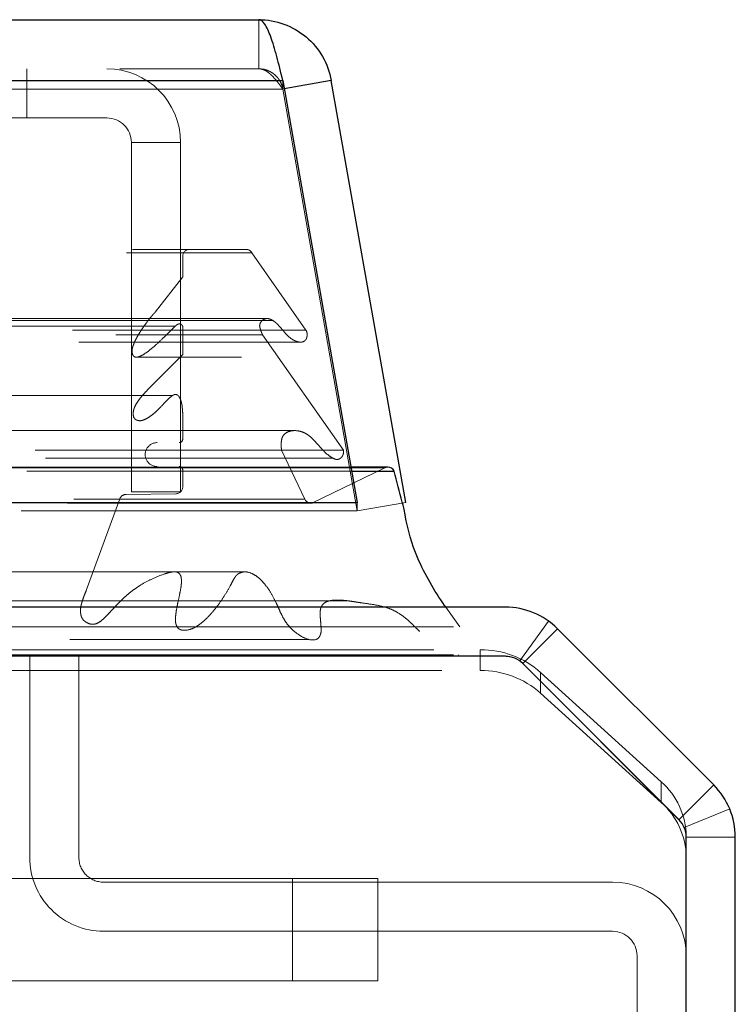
# Model space of a CAD drawing. Header units: inches. Extents: x 0.2 to 10.8, y 0.2 to 8.2.
# Tile 14 of 58: x 5.19 to 5.321, y 2.275 to 2.455. Entities that reach past the tile are written whole.
import ezdxf

# ---------------------------------------------------------------- set-up
doc = ezdxf.new("R2010")
doc.units = ezdxf.units.IN
doc.header["$MEASUREMENT"] = 0
doc.linetypes.add('HIDDEN', pattern=[0.07500000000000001, 0.05, -0.025])

msp = doc.modelspace()

# ---------------------------------------------------------------- linework, layer by layer
at = {"color": 7, "linetype": 'Continuous', "lineweight": 25}
for p, q in [((3.408484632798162, 2.454955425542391), (5.233932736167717, 2.454955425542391)), ((3.404066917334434, 2.443799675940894), (5.238350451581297, 2.443799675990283)), ((5.238350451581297, 2.443799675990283), (5.251977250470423, 2.366518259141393)), ((5.247227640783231, 2.443799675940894), (5.238618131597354, 2.442281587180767)), ((5.260854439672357, 2.366518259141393), (5.247227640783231, 2.443799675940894)), ((5.257588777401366, 2.372983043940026), (5.25083733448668, 2.372983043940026)), ((5.250972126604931, 2.37221859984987), (5.258740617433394, 2.37221859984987)), ((3.390440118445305, 2.366518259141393), (5.251977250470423, 2.366518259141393)), ((5.251977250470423, 2.366518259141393), (5.251977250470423, 2.366408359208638)), ((5.279125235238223, 2.347313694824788), (5.169614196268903, 2.347313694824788)), ((5.317285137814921, 2.314745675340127), (5.288671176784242, 2.343359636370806)), ((5.279130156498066, 2.338313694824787), (5.169625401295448, 2.338313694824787)), ((5.31092261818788, 2.308383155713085), (5.282308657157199, 2.336997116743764)), ((5.312239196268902, 1.356313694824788), (5.312239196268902, 2.305204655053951)), ((5.321239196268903, 1.356313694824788), (5.321239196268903, 2.305199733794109))]:
    msp.add_line(p, q, dxfattribs=at)
at = {"color": 7, "linetype": 'HIDDEN', "lineweight": 18}
for p, q in [((5.233932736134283, 2.445955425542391), (5.233932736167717, 2.454955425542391)), ((3.408484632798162, 2.445955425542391), (5.233932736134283, 2.445955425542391)), ((5.191479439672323, 2.436955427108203), (5.191479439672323, 2.445955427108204)), ((5.238350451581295, 2.443799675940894), (3.404066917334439, 2.443799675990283)), ((5.238350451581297, 2.443799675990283), (5.238350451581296, 2.442236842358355)), ((3.404066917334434, 2.442236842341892), (5.238350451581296, 2.442236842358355)), ((5.238350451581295, 2.442236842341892), (3.404066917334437, 2.442236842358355)), ((5.238350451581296, 2.442236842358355), (5.251977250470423, 2.364955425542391)), ((5.238618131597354, 2.442281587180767), (5.238364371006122, 2.442236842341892)), ((5.251991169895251, 2.364955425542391), (5.238364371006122, 2.442236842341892)), ((5.191479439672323, 2.436955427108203), (5.123979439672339, 2.436955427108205)), ((5.206104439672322, 2.436955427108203), (5.191479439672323, 2.436955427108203)), ((5.21060443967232, 2.368455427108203), (5.210604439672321, 2.432455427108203)), ((5.210604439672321, 2.432455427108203), (5.219604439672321, 2.432455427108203)), ((5.21960443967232, 2.368455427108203), (5.219604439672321, 2.432455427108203)), ((3.409732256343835, 2.412223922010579), (5.232685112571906, 2.412223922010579)), ((3.410828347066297, 2.412873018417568), (5.231589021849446, 2.412873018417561)), ((5.242592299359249, 2.398074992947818), (5.232685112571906, 2.412223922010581)), ((3.422404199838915, 2.411623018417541), (5.220013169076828, 2.411623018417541)), ((3.422404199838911, 2.411623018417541), (5.220013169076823, 2.411623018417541)), ((5.220013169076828, 2.411623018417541), (5.220013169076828, 2.407824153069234)), ((3.422404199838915, 2.407824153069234), (5.220013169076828, 2.407824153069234)), ((5.220013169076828, 2.407824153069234), (5.214964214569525, 2.401361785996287)), ((3.427453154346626, 2.401361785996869), (5.214964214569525, 2.401361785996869)), ((5.236539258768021, 2.399827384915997), (3.405897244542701, 2.399827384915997)), ((5.23550065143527, 2.400192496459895), (3.406924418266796, 2.400192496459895)), ((3.399825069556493, 2.398074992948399), (5.242592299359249, 2.398074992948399)), ((3.422404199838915, 2.398771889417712), (5.220013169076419, 2.398771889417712)), ((5.218615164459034, 2.398782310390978), (3.423798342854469, 2.398782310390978)), ((5.21861902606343, 2.398782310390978), (5.218615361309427, 2.398782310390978)), ((5.220013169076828, 2.398771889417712), (5.220013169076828, 2.393604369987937)), ((3.400997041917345, 2.395886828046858), (5.24140942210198, 2.395886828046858)), ((3.407778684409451, 2.397198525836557), (5.234638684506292, 2.397198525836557)), ((5.249437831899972, 2.37606315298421), (5.234638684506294, 2.397198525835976)), ((5.241409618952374, 2.395886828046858), (5.241420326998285, 2.395886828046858)), ((3.422404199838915, 2.393604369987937), (5.220013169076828, 2.393604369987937)), ((3.431051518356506, 2.393127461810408), (5.211353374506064, 2.393127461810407)), ((5.211353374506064, 2.393127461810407), (5.230798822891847, 2.393127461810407)), ((5.220013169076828, 2.393604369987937), (5.213570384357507, 2.387117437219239)), ((3.428846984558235, 2.38711743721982), (5.213570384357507, 2.38711743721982)), ((3.428846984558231, 2.38711743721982), (5.213570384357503, 2.38711743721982)), ((5.218154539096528, 2.386104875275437), (3.424258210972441, 2.386104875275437)), ((5.218203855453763, 2.386104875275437), (5.218154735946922, 2.386104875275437)), ((3.429943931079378, 2.381514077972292), (5.212466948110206, 2.381514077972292)), ((5.2124671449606, 2.381514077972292), (5.212482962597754, 2.381514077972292)), ((5.240458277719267, 2.379663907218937), (3.401945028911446, 2.379663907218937)), ((3.422404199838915, 2.379848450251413), (5.220013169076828, 2.379848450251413)), ((5.220013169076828, 2.37984845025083), (5.220013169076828, 2.378088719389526)), ((5.240472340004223, 2.379663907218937), (5.24045847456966, 2.379663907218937)), ((3.422404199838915, 2.378088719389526), (5.220013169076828, 2.378088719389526)), ((3.422404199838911, 2.378088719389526), (5.220013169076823, 2.378088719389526)), ((3.39297953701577, 2.376063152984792), (5.249437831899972, 2.376063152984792)), ((3.404300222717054, 2.376109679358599), (5.238117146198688, 2.376109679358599)), ((3.423029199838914, 2.377463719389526), (5.219388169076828, 2.377463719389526)), ((5.242367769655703, 2.367082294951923), (5.238117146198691, 2.376109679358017)), ((3.394880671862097, 2.374639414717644), (5.247456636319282, 2.374639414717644)), ((5.247456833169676, 2.374639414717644), (5.247536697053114, 2.374639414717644)), ((3.385376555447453, 2.372856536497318), (5.25704081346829, 2.372856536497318)), ((3.385376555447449, 2.372856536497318), (5.257040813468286, 2.372856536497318)), ((5.25083733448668, 2.372983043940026), (3.391580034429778, 2.372983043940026)), ((3.422404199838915, 2.372463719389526), (5.220013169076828, 2.372463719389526)), ((3.422404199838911, 2.372463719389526), (5.220013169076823, 2.372463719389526)), ((3.423029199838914, 2.373088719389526), (5.219388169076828, 2.373088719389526)), ((5.220013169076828, 2.372463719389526), (5.220013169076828, 2.369353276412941)), ((5.25704081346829, 2.372856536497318), (5.24381324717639, 2.366405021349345)), ((3.391445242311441, 2.37221859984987), (5.250972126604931, 2.37221859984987)), ((3.422404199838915, 2.369353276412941), (5.220013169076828, 2.369353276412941)), ((3.422404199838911, 2.369353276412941), (5.220013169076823, 2.369353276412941)), ((3.400049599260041, 2.367082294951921), (5.242367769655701, 2.367082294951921)), ((3.400049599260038, 2.367082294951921), (5.242367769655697, 2.367082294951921)), ((3.423654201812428, 2.368088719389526), (5.218763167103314, 2.368088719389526)), ((3.423654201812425, 2.368088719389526), (5.218763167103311, 2.368088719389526)), ((3.432773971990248, 2.367983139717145), (5.209643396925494, 2.367983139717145)), ((3.432773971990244, 2.367983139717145), (5.20964339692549, 2.367983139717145)), ((3.433933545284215, 2.367162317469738), (5.208483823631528, 2.367162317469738)), ((3.433933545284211, 2.367162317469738), (5.208483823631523, 2.367162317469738)), ((5.208483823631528, 2.367162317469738), (5.202348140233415, 2.350374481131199)), ((5.218763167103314, 2.368088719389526), (5.209643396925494, 2.367983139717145)), ((5.21060443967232, 2.368455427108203), (5.21960443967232, 2.368455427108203)), ((3.398604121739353, 2.366405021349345), (5.24381324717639, 2.366405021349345)), ((3.398918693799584, 2.366364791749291), (5.243498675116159, 2.366364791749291)), ((5.251977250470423, 2.366408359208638), (5.251977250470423, 2.364955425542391)), ((5.260854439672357, 2.366518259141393), (5.251991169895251, 2.364955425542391)), ((3.390440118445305, 2.364955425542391), (5.251977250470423, 2.364955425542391)), ((3.44006922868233, 2.350374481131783), (5.202348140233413, 2.350374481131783)), ((5.270745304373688, 2.343740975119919), (5.268212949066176, 2.347313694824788)), ((3.439004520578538, 2.344184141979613), (5.203407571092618, 2.344184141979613)), ((5.169614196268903, 2.343740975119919), (5.270745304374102, 2.343740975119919)), ((5.281755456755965, 2.33746498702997), (5.287015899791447, 2.344767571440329)), ((3.421701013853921, 2.34309849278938), (5.220695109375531, 2.34309849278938)), ((5.282307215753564, 2.336995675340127), (5.288671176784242, 2.343359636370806)), ((5.165989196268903, 2.339519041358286), (5.274517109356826, 2.339519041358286)), ((5.169614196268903, 2.338586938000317), (5.270483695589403, 2.338587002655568)), ((5.191989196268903, 2.338313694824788), (5.191989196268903, 2.301438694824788)), ((5.200989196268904, 2.338313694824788), (5.200989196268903, 2.301438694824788)), ((5.27049180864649, 2.33858700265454), (5.270506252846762, 2.338587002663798)), ((5.274517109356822, 2.335715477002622), (5.274517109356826, 2.339519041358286)), ((5.282123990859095, 2.337168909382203), (5.282307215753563, 2.336995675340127)), ((5.310921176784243, 2.308381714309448), (5.282307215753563, 2.336995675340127)), ((5.167498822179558, 2.335715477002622), (5.274517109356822, 2.335715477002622)), ((5.285565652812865, 2.335371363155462), (5.285565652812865, 2.331567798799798)), ((5.285565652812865, 2.335371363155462), (5.307662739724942, 2.31534460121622)), ((5.307662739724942, 2.31154103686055), (5.285565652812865, 2.331567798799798)), ((5.307662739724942, 2.31154103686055), (5.307662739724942, 2.31534460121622)), ((5.310921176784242, 2.308381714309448), (5.31728513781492, 2.314745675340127)), ((5.311896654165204, 2.306921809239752), (5.320211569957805, 2.310365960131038)), ((5.312239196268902, 2.305331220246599), (5.312239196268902, 2.305204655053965)), ((5.312239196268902, 2.305199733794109), (5.321239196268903, 2.305199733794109)), ((5.167745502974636, 2.297622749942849), (5.240139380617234, 2.297622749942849)), ((5.205489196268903, 2.296938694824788), (5.298739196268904, 2.296938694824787)), ((5.240139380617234, 2.297622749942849), (5.240139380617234, 2.278872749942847)), ((5.240139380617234, 2.297622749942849), (5.255764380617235, 2.297622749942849)), ((5.240139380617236, 2.297622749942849), (5.240139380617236, 2.278872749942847)), ((5.240139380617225, 2.297622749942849), (5.240139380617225, 2.278872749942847)), ((5.240139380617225, 2.297622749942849), (5.240139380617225, 2.278872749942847)), ((5.255764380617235, 2.297622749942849), (5.255764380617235, 2.278872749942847)), ((5.205489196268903, 2.287938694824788), (5.298739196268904, 2.287938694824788)), ((5.303239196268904, 2.283438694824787), (5.303239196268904, 2.119563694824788)), ((5.240139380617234, 2.278872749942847), (5.167745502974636, 2.278872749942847)), ((5.255764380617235, 2.278872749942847), (5.240139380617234, 2.278872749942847))]:
    msp.add_line(p, q, dxfattribs=at)
at = {"color": 7, "linetype": 'HIDDEN', "lineweight": 18, "flags": 128}
for points in [[(5.231587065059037, 2.353777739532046), (4.351278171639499, 2.353778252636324), (3.410835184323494, 2.353777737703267)], [(5.218433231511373, 2.353805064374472), (4.351278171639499, 2.353805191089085), (3.423978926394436, 2.353805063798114)], [(5.250386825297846, 2.348467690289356), (4.351278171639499, 2.348471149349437), (3.39202078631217, 2.348467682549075)], [(3.439012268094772, 2.344184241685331), (4.291140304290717, 2.344185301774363), (5.203445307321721, 2.344184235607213)], [(3.399344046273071, 2.34142319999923), (4.291131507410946, 2.341422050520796), (5.243095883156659, 2.341423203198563)]]:
    msp.add_lwpolyline(points, dxfattribs=at)
at = {"color": 7, "linetype": 'HIDDEN', "lineweight": 18}
for centre, radius, start, end in [((5.206104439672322, 2.432455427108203), 0.01350000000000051, 0, 90), ((5.206104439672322, 2.432455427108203), 0.004500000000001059, 0, 90), ((5.221263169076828, 2.411623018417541), 0.001250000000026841, 90, 180), ((5.231589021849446, 2.411623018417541), 0.001250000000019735, 28.73262472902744, 90), ((5.219388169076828, 2.378088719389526), 0.0006249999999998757, 270.0000000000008, 0), ((5.215325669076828, 2.375276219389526), 0.002187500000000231, 90, 270.0000000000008), ((5.219388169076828, 2.372463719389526), 0.0006249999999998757, 0, 90), ((5.257588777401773, 2.371733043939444), 0.001250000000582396, 90.00000001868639, 115.9999999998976), ((5.218748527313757, 2.369353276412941), 0.001264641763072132, 270.6632841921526, 0), ((5.209657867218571, 2.366733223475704), 0.001249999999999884, 90.66328419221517, 159.9234572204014), ((5.243498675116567, 2.367614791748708), 0.001250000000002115, 205.2138142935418, 284.5756249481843), ((5.274637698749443, 2.323050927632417), 0.01646855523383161, 48.4276829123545, 90.41954651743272), ((5.279125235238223, 2.333813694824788), 0.004500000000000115, 67.4434762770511, 90), ((5.274637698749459, 2.319247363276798), 0.01646855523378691, 48.42768291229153, 90.41954651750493), ((5.298705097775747, 2.305198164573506), 0.01353475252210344, 0.5632649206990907, 48.56076874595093), ((5.298705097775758, 2.301394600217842), 0.01353475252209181, 0.5632649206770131, 48.56076874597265), ((5.205489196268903, 2.301438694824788), 0.01350000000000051, 180, 270.0000000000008), ((5.205489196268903, 2.301438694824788), 0.004500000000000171, 180, 270.0000000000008), ((5.298739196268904, 2.283438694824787), 0.01350000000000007, 0, 90), ((5.298739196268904, 2.283438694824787), 0.004500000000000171, 0, 90)]:
    msp.add_arc(centre, radius, start, end, dxfattribs=at)
at = {"color": 7, "linetype": 'Continuous', "lineweight": 25}
for centre, radius, start, end in [((5.257588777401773, 2.371733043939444), 0.001250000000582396, 22.85776038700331, 90.00000001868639), ((5.279125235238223, 2.333813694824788), 0.01350000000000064, 44.99999999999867, 90), ((5.279130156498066, 2.33381861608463), 0.004495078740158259, 45.00000000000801, 90), ((5.307739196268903, 2.305199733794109), 0.01350000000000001, 0, 45.00000000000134), ((5.307744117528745, 2.305204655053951), 0.004495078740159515, 0, 44.99999999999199)]:
    msp.add_arc(centre, radius, start, end, dxfattribs=at)
for points, knots in [([(5.238350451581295, 2.443799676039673), (5.237982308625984, 2.445346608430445), (5.237614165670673, 2.446845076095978), (5.236877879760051, 2.449565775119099), (5.236509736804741, 2.450787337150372), (5.235773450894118, 2.452806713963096), (5.235405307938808, 2.453604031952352), (5.234669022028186, 2.454678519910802), (5.234300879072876, 2.454955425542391), (5.233932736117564, 2.454955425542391)], [0, 0, 0, 0, 0.25, 0.25, 0.5, 0.5, 0.75, 0.75, 1, 1, 1, 1]), ([(5.233932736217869, 2.454955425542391), (5.235503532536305, 2.45495542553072), (5.237073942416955, 2.454678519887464), (5.240026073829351, 2.453604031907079), (5.241407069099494, 2.452806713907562), (5.243813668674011, 2.450787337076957), (5.244838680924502, 2.44956577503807), (5.246409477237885, 2.446845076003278), (5.246954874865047, 2.445346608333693), (5.24722764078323, 2.443799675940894)], [0, 0, 0, 0, 0.25, 0.25, 0.5, 0.5, 0.75, 0.75, 1, 1, 1, 1]), ([(5.268212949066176, 2.347313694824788), (5.268137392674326, 2.347420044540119), (5.266185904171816, 2.350166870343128), (5.263105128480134, 2.355351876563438), (5.261170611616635, 2.361538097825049), (5.26062734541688, 2.365077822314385), (5.259900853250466, 2.367761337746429), (5.259231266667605, 2.370333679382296), (5.258740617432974, 2.372218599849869)], [0, 0, 0, 0, 0.0158269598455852, 0.4087824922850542, 0.7013418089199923, 0.7114501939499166, 0.7885609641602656, 1, 1, 1, 1])]:
    msp.add_open_spline(points, degree=3, knots=knots, dxfattribs=at)
at = {"color": 7, "linetype": 'HIDDEN', "lineweight": 18}
for points, knots in [([(5.233932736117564, 2.445955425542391), (5.234037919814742, 2.445951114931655), (5.234248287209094, 2.445942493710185), (5.234563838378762, 2.445872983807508), (5.234879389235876, 2.445762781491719), (5.235194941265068, 2.44560890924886), (5.235510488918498, 2.445413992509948), (5.235826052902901, 2.445179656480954), (5.236220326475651, 2.444840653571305), (5.236693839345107, 2.444362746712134), (5.237246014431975, 2.443716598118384), (5.237798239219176, 2.44300341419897), (5.238166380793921, 2.442492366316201), (5.238350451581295, 2.442236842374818)], [0, 0, 0, 0, 0.07144899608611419, 0.1428979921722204, 0.2143469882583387, 0.2857959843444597, 0.3572449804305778, 0.4286939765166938, 0.5001429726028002, 0.6251072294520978, 0.7500714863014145, 0.8750357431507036, 1, 1, 1, 1]), ([(5.238364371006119, 2.442236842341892), (5.238334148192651, 2.442383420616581), (5.238273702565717, 2.442676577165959), (5.238128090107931, 2.443102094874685), (5.237943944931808, 2.443511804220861), (5.237719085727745, 2.443900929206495), (5.237456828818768, 2.444265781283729), (5.237159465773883, 2.444602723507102), (5.236747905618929, 2.444984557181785), (5.236194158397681, 2.445372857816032), (5.235479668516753, 2.445703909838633), (5.234718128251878, 2.445915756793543), (5.234194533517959, 2.445942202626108), (5.233932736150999, 2.445955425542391)], [0, 0, 0, 0, 0.07144899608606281, 0.1428979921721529, 0.2143469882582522, 0.2857959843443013, 0.3572449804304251, 0.4286939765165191, 0.500142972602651, 0.6251072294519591, 0.7500714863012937, 0.875035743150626, 1, 1, 1, 1]), ([(5.214964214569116, 2.401361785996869), (5.21481622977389, 2.401202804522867), (5.214519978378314, 2.400884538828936), (5.214092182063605, 2.400370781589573), (5.213675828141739, 2.399840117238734), (5.21327190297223, 2.399297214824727), (5.212879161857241, 2.398749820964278), (5.212498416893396, 2.398192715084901), (5.212130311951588, 2.397620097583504), (5.211733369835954, 2.396962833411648), (5.211343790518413, 2.396251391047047), (5.211016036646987, 2.395514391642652), (5.210807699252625, 2.394877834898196), (5.210711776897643, 2.394348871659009), (5.210741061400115, 2.393914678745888), (5.21084344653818, 2.393541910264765), (5.21103589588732, 2.393257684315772), (5.211328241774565, 2.393102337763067), (5.211688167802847, 2.393110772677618), (5.212050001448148, 2.393228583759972), (5.212664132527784, 2.393497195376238), (5.213586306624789, 2.394103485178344), (5.214868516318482, 2.39516182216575), (5.216090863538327, 2.396284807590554), (5.217188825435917, 2.397363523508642), (5.217985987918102, 2.39815439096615), (5.218589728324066, 2.398785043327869), (5.219011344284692, 2.39910474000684), (5.219325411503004, 2.399263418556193), (5.219598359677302, 2.399250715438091), (5.219793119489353, 2.399094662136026), (5.219929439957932, 2.398931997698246), (5.219989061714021, 2.398817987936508), (5.220013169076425, 2.398771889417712)], [0, 0, 0, 0, 0.03128962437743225, 0.06263883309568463, 0.09399002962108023, 0.1252518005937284, 0.1563441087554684, 0.1873161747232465, 0.2182554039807, 0.2492251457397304, 0.290769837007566, 0.3255556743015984, 0.3533724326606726, 0.3741592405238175, 0.3895161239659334, 0.4048457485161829, 0.4200318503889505, 0.436355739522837, 0.4579399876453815, 0.4789056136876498, 0.4992258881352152, 0.5663369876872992, 0.6499042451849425, 0.7496387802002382, 0.8123354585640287, 0.874945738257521, 0.914879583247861, 0.937516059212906, 0.9563103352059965, 0.9710670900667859, 0.9834351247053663, 0.9933021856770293, 0.9999999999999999, 0.9999999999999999, 0.9999999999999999, 0.9999999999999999]), ([(5.234638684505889, 2.397198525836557), (5.234562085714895, 2.397375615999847), (5.234422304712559, 2.397698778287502), (5.234254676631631, 2.398157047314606), (5.234154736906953, 2.398532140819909), (5.234081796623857, 2.398896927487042), (5.23417149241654, 2.399335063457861), (5.234455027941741, 2.399772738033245), (5.234892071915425, 2.400093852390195), (5.23543476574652, 2.400230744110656), (5.235945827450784, 2.400139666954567), (5.236373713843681, 2.399940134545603), (5.236725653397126, 2.399708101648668), (5.237006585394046, 2.399488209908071), (5.237381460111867, 2.399151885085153), (5.237854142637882, 2.398644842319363), (5.238450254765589, 2.397955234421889), (5.238960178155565, 2.397330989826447), (5.239485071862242, 2.396800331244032), (5.240076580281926, 2.396361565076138), (5.240788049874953, 2.396006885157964), (5.241559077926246, 2.395821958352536), (5.242178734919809, 2.395928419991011), (5.242548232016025, 2.396282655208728), (5.242689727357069, 2.396541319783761), (5.242778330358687, 2.396838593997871), (5.242813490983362, 2.39715927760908), (5.242795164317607, 2.397485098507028), (5.242726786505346, 2.397804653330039), (5.242637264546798, 2.397984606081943), (5.242592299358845, 2.398074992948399)], [0, 0, 0, 0, 0.03553125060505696, 0.06483906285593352, 0.08804888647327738, 0.1035037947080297, 0.1281658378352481, 0.1604145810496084, 0.2020166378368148, 0.2491996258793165, 0.2900851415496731, 0.3262651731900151, 0.3574294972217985, 0.3829550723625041, 0.4025100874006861, 0.4637011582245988, 0.5251041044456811, 0.5856696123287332, 0.6286158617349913, 0.6819784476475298, 0.7451102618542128, 0.8081071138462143, 0.8717449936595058, 0.8899833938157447, 0.9079898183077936, 0.9261390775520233, 0.9444837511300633, 0.9629211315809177, 0.9813759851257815, 1, 1, 1, 1]), ([(5.21188677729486, 2.393179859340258), (5.211705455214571, 2.393127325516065), (5.211467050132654, 2.393058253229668), (5.211239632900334, 2.393177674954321), (5.211185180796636, 2.393206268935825)], [0, 0, 0, 0, 0.7605629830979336, 1, 1, 1, 1]), ([(5.2135703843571, 2.38711743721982), (5.213296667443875, 2.386833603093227), (5.21278715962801, 2.386305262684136), (5.212124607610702, 2.385485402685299), (5.21160381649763, 2.384751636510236), (5.211228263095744, 2.384073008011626), (5.210991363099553, 2.383411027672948), (5.210907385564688, 2.382787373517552), (5.210972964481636, 2.382198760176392), (5.211211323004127, 2.381816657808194), (5.211503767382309, 2.381618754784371), (5.211881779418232, 2.381482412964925), (5.21238514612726, 2.38146205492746), (5.21299212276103, 2.381659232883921), (5.213664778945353, 2.382018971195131), (5.214409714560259, 2.382527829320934), (5.215213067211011, 2.383228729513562), (5.216108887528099, 2.384119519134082), (5.216972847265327, 2.385079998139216), (5.217739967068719, 2.385822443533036), (5.218246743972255, 2.38618962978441), (5.218613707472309, 2.38631738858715), (5.218945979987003, 2.386264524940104), (5.219269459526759, 2.386032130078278), (5.219514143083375, 2.385617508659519), (5.219687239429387, 2.385147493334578), (5.219813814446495, 2.384690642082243), (5.219880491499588, 2.384313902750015), (5.21991064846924, 2.384055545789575), (5.219924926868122, 2.38391944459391), (5.219932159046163, 2.383847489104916), (5.219935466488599, 2.383813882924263), (5.21993682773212, 2.383799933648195), (5.219937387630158, 2.383794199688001), (5.219937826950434, 2.383789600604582), (5.219939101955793, 2.383776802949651), (5.219939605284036, 2.383793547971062), (5.219939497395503, 2.383784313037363), (5.219939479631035, 2.383782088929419), (5.219939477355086, 2.383781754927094), (5.219939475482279, 2.38378142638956), (5.219939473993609, 2.383781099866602), (5.219939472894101, 2.383780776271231), (5.219939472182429, 2.383780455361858), (5.219939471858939, 2.383780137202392), (5.219939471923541, 2.383779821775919), (5.219939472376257, 2.383779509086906), (5.219939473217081, 2.383779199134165), (5.219939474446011, 2.383778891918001), (5.21993947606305, 2.383778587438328), (5.219939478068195, 2.383778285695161), (5.219939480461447, 2.383777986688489), (5.219939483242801, 2.383777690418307), (5.21993948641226, 2.38377739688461), (5.219939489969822, 2.383777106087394), (5.219939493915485, 2.383776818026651), (5.219939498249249, 2.383776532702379), (5.219939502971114, 2.383776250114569), (5.219939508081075, 2.383775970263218), (5.219939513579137, 2.38377569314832), (5.219939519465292, 2.38377541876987), (5.219939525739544, 2.383775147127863), (5.219939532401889, 2.383774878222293), (5.219939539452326, 2.383774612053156), (5.219939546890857, 2.383774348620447), (5.219939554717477, 2.38377408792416), (5.219939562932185, 2.38377382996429), (5.21993957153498, 2.383773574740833), (5.21993958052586, 2.383773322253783), (5.219939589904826, 2.383773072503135), (5.21993959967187, 2.383772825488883), (5.219939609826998, 2.383772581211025), (5.219939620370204, 2.383772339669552), (5.219939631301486, 2.383772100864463), (5.219939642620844, 2.383771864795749), (5.219939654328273, 2.383771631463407), (5.219939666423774, 2.383771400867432), (5.219939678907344, 2.383771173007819), (5.219939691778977, 2.383770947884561), (5.219939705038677, 2.383770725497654), (5.219939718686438, 2.383770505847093), (5.219939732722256, 2.383770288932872), (5.219939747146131, 2.383770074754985), (5.219939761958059, 2.383769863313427), (5.219939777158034, 2.383769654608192), (5.219939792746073, 2.383769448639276), (5.219939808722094, 2.383769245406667), (5.219939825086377, 2.383769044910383), (5.219939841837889, 2.383768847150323), (5.219939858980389, 2.383768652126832), (5.219939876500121, 2.383768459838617), (5.219939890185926, 2.383768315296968), (5.21993989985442, 2.383768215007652), (5.219939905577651, 2.383768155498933), (5.219939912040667, 2.383768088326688), (5.219939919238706, 2.383768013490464), (5.21993992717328, 2.383767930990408), (5.219939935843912, 2.383767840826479), (5.219939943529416, 2.383767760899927), (5.219939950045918, 2.383767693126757), (5.219939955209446, 2.383767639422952), (5.219939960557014, 2.383767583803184), (5.219939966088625, 2.383767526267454), (5.219939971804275, 2.38376746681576), (5.219939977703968, 2.383767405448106), (5.2199399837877, 2.383767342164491), (5.219939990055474, 2.383767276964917), (5.219939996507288, 2.383767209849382), (5.219940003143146, 2.383767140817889), (5.219940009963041, 2.383767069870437), (5.219940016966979, 2.383766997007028), (5.219940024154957, 2.383766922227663), (5.219940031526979, 2.383766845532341), (5.219940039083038, 2.383766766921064), (5.219940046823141, 2.383766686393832), (5.219940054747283, 2.383766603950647), (5.219940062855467, 2.383766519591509), (5.219940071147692, 2.383766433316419), (5.219940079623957, 2.383766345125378), (5.219940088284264, 2.383766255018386), (5.219940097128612, 2.383766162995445), (5.219940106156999, 2.383766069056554), (5.219940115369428, 2.383765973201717), (5.219940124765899, 2.383765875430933), (5.219940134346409, 2.383765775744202), (5.219940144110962, 2.383765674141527), (5.219940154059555, 2.383765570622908), (5.219940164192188, 2.383765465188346), (5.219940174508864, 2.383765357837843), (5.21994018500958, 2.383765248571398), (5.219940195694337, 2.383765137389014), (5.219940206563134, 2.38376502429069), (5.219940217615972, 2.38376490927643), (5.219940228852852, 2.383764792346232), (5.219940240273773, 2.383764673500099), (5.219940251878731, 2.383764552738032), (5.219940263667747, 2.383764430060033), (5.219940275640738, 2.383764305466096), (5.21994054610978, 2.383761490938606), (5.219941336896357, 2.383753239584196), (5.219943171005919, 2.383734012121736), (5.219946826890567, 2.383695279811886), (5.21995405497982, 2.38361712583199), (5.219967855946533, 2.383461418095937), (5.219991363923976, 2.383174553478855), (5.220024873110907, 2.382648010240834), (5.220041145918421, 2.381881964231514), (5.220043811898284, 2.380904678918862), (5.220023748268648, 2.380213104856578), (5.220013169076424, 2.379848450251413)], [0, 0, 0, 0, 0.05511511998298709, 0.1025935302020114, 0.1423086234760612, 0.174804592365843, 0.2010286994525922, 0.2255254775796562, 0.2469189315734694, 0.2665083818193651, 0.2813235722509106, 0.2988818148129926, 0.3292506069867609, 0.3622463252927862, 0.3988484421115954, 0.4453695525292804, 0.4963156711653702, 0.5515760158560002, 0.6233121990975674, 0.673046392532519, 0.7014059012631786, 0.7175088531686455, 0.7337379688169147, 0.7540318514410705, 0.7754405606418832, 0.7952723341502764, 0.8142597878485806, 0.8310083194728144, 0.8396756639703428, 0.8443510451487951, 0.8467922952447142, 0.8480345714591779, 0.8482190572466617, 0.8484276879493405, 0.8486604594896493, 0.8489227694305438, 0.8491806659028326, 0.8494177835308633, 0.8494306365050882, 0.8494433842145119, 0.8494560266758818, 0.8494685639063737, 0.8494809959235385, 0.8494933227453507, 0.8495055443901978, 0.8495176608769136, 0.8495296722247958, 0.849541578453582, 0.8495533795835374, 0.8495650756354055, 0.8495766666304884, 0.8495881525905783, 0.8495995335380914, 0.8496108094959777, 0.8496219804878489, 0.8496330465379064, 0.849644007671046, 0.8496548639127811, 0.8496656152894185, 0.849676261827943, 0.8496868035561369, 0.8496972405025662, 0.8497075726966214, 0.8497178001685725, 0.849727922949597, 0.8497379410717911, 0.8497478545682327, 0.8497576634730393, 0.8497673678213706, 0.8497769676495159, 0.8497864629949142, 0.8497958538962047, 0.849805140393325, 0.8498143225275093, 0.8498234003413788, 0.8498323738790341, 0.8498412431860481, 0.8498500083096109, 0.8498586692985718, 0.8498672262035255, 0.8498756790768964, 0.849884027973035, 0.8498922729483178, 0.8499004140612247, 0.849908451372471, 0.8499163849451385, 0.8499242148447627, 0.8499319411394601, 0.8499395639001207, 0.8499470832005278, 0.8499544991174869, 0.8499618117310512, 0.8499638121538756, 0.8499661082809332, 0.8499687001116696, 0.8499715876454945, 0.8499747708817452, 0.8499782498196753, 0.849982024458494, 0.8499840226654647, 0.849986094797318, 0.8499882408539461, 0.8499904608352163, 0.8499927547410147, 0.8499951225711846, 0.8499975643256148, 0.8500000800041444, 0.8500026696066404, 0.8500053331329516, 0.850008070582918, 0.8500108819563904, 0.8500137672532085, 0.8500167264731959, 0.8500197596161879, 0.850022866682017, 0.8500260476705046, 0.8500293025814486, 0.8500326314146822, 0.8500360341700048, 0.8500395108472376, 0.8500430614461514, 0.850046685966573, 0.8500503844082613, 0.8500541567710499, 0.850058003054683, 0.8500619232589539, 0.8500659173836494, 0.8500699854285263, 0.8500741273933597, 0.8500783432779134, 0.8500826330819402, 0.8500869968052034, 0.8500914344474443, 0.8500959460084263, 0.8501005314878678, 0.8501051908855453, 0.8501099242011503, 0.8501147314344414, 0.8501196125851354, 0.8504357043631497, 0.8510697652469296, 0.8523447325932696, 0.8549167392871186, 0.8601065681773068, 0.8703302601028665, 0.8879963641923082, 0.9206641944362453, 0.9581676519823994, 0.9999999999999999, 0.9999999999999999, 0.9999999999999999, 0.9999999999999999]), ([(5.238117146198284, 2.376109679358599), (5.238096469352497, 2.376275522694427), (5.238055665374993, 2.376602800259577), (5.238041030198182, 2.377090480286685), (5.238060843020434, 2.37755196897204), (5.238118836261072, 2.377973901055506), (5.23821527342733, 2.378345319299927), (5.238432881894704, 2.378848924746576), (5.239072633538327, 2.379418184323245), (5.240028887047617, 2.379681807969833), (5.241137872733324, 2.379673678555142), (5.242120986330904, 2.379379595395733), (5.242924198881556, 2.378933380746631), (5.243663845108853, 2.378327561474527), (5.244334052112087, 2.377597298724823), (5.244966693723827, 2.376879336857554), (5.245439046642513, 2.376356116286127), (5.245748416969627, 2.376028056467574), (5.246216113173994, 2.375550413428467), (5.246899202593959, 2.374960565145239), (5.247751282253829, 2.374427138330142), (5.248415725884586, 2.37435661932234), (5.248787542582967, 2.374510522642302), (5.249037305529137, 2.37469400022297), (5.249200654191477, 2.374894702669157), (5.249331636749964, 2.375134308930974), (5.249422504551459, 2.375384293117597), (5.24947190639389, 2.375628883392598), (5.249483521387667, 2.375860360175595), (5.249452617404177, 2.375997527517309), (5.249437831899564, 2.376063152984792)], [0, 0, 0, 0, 0.02396969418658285, 0.04730213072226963, 0.06933542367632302, 0.08969834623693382, 0.1083290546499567, 0.1254877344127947, 0.1729465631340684, 0.2499754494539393, 0.3258696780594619, 0.3918200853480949, 0.4496868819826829, 0.4992002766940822, 0.566508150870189, 0.6208821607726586, 0.661078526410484, 0.6870429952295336, 0.6990243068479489, 0.7779524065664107, 0.8470242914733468, 0.8845484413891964, 0.9103323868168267, 0.9242266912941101, 0.9396561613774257, 0.9542467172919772, 0.9676181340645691, 0.9795711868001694, 0.9902261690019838, 1, 1, 1, 1]), ([(5.202348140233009, 2.350374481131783), (5.202207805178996, 2.350038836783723), (5.201947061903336, 2.349415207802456), (5.201630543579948, 2.348515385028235), (5.201392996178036, 2.347707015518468), (5.201263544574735, 2.34693710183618), (5.201286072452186, 2.346183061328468), (5.201441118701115, 2.34550892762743), (5.201747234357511, 2.344992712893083), (5.202235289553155, 2.344598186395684), (5.202896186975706, 2.344231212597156), (5.203837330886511, 2.344097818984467), (5.20479982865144, 2.344564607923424), (5.205612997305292, 2.345262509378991), (5.206314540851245, 2.346004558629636), (5.207012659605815, 2.346753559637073), (5.207707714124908, 2.347493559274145), (5.208402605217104, 2.348214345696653), (5.209171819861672, 2.348988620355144), (5.210117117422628, 2.349836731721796), (5.211333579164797, 2.350762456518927), (5.212846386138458, 2.351723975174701), (5.214696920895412, 2.352650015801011), (5.21642133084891, 2.353347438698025), (5.217809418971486, 2.353744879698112), (5.21862897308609, 2.353852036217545), (5.219175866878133, 2.353670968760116), (5.219495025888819, 2.353373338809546), (5.219687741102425, 2.352991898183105), (5.219762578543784, 2.352561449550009), (5.219785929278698, 2.352064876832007), (5.21975977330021, 2.351456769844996), (5.219633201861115, 2.350635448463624), (5.219412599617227, 2.349485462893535), (5.21910830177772, 2.348105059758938), (5.218823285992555, 2.34671094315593), (5.218680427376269, 2.345536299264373), (5.218666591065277, 2.344646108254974), (5.218822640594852, 2.343990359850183), (5.219090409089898, 2.343495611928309), (5.21942874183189, 2.343254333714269), (5.219807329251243, 2.343118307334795), (5.220266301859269, 2.343053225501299), (5.221037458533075, 2.343117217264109), (5.222043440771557, 2.343454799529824), (5.223212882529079, 2.344202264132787), (5.224374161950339, 2.345219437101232), (5.225532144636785, 2.346469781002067), (5.226643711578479, 2.347886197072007), (5.22770424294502, 2.349469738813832), (5.22858660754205, 2.350939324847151), (5.229210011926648, 2.352201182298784), (5.229630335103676, 2.352896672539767), (5.229940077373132, 2.353266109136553), (5.230347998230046, 2.353527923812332), (5.230953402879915, 2.353782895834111), (5.231910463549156, 2.353814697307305), (5.233028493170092, 2.353381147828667), (5.234119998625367, 2.352564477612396), (5.235148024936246, 2.351458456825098), (5.236142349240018, 2.350020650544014), (5.236868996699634, 2.348668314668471), (5.237412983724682, 2.347493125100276), (5.237804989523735, 2.346592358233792), (5.238286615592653, 2.345579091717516), (5.238906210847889, 2.344522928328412), (5.23977503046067, 2.343439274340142), (5.241001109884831, 2.342365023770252), (5.2425442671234, 2.341493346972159), (5.243909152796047, 2.341181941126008), (5.244781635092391, 2.34152564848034), (5.245082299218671, 2.34190890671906), (5.24527263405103, 2.342373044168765), (5.245379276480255, 2.342849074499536), (5.245369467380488, 2.34340498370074), (5.245326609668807, 2.344132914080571), (5.245240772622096, 2.345014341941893), (5.245176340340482, 2.345896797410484), (5.245193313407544, 2.346630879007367), (5.24529352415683, 2.347227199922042), (5.245566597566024, 2.347724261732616), (5.245999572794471, 2.348158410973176), (5.246616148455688, 2.348436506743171), (5.2473268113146, 2.348572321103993), (5.248093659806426, 2.348632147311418), (5.24885911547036, 2.348618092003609), (5.249623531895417, 2.348559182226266), (5.250390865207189, 2.348468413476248), (5.251161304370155, 2.34835848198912), (5.25193403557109, 2.348237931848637), (5.253266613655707, 2.348024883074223), (5.255025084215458, 2.347802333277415), (5.257051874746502, 2.347375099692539), (5.258776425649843, 2.346716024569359), (5.26023499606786, 2.345815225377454), (5.261505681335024, 2.344752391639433), (5.262542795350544, 2.343722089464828), (5.263394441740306, 2.342887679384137), (5.264448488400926, 2.341922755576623), (5.265870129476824, 2.340877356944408), (5.267770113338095, 2.339752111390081), (5.269328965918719, 2.338987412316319), (5.270416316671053, 2.338604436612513), (5.270930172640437, 2.338440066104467), (5.271328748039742, 2.338389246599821), (5.27163529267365, 2.338417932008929), (5.271885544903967, 2.338538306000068), (5.272045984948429, 2.338691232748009), (5.272098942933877, 2.33889465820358), (5.272129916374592, 2.339146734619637), (5.272128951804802, 2.33944623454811), (5.272099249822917, 2.33983236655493), (5.271997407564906, 2.340331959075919), (5.271802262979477, 2.340976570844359), (5.271532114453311, 2.341772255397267), (5.271173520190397, 2.342715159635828), (5.270895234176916, 2.343381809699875), (5.270745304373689, 2.343740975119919)], [0, 0, 0, 0, 0.008278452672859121, 0.01538140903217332, 0.02134681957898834, 0.0269426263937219, 0.03213910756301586, 0.0371426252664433, 0.04188788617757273, 0.04627512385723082, 0.05349082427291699, 0.06329580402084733, 0.07430987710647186, 0.08324180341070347, 0.0919167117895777, 0.100645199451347, 0.1093553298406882, 0.118010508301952, 0.126578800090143, 0.1380572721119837, 0.151849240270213, 0.1679019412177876, 0.1877706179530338, 0.2108181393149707, 0.2217059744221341, 0.2305077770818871, 0.2350807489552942, 0.2387384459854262, 0.2416688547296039, 0.2445871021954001, 0.2481328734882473, 0.2522163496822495, 0.2575069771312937, 0.2659460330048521, 0.2775355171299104, 0.2883095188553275, 0.2967442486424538, 0.3029004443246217, 0.306985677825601, 0.3111984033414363, 0.3156951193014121, 0.3183643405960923, 0.322954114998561, 0.3294993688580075, 0.3414281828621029, 0.3538367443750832, 0.3679398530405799, 0.3824362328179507, 0.3973854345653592, 0.4128510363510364, 0.4288405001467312, 0.4386484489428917, 0.4449657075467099, 0.4481603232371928, 0.4514822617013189, 0.4578650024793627, 0.4671840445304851, 0.480053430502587, 0.4923452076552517, 0.5040848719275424, 0.5186329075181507, 0.5350526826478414, 0.5400637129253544, 0.5485003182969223, 0.557509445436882, 0.5659934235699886, 0.5776920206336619, 0.591953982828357, 0.6087050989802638, 0.6278783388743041, 0.632094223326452, 0.6360280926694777, 0.6398381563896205, 0.6433341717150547, 0.6463870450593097, 0.6515953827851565, 0.6588824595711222, 0.6652999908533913, 0.670476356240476, 0.6743821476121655, 0.6782977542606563, 0.6834393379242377, 0.6899153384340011, 0.6977033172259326, 0.7053622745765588, 0.7130091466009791, 0.7206986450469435, 0.7284172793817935, 0.7361532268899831, 0.743904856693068, 0.7516693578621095, 0.7761608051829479, 0.7967335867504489, 0.8134441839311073, 0.8299486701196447, 0.844124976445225, 0.8578553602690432, 0.8682593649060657, 0.8752253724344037, 0.8955156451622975, 0.9161846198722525, 0.9373596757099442, 0.9448566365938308, 0.9500421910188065, 0.953026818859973, 0.9569017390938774, 0.9594784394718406, 0.9608386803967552, 0.9623142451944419, 0.9641073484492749, 0.9662521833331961, 0.9686525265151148, 0.9723868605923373, 0.9772622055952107, 0.9835401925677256, 0.9911320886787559, 0.9999999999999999, 0.9999999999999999, 0.9999999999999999, 0.9999999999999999])]:
    msp.add_open_spline(points, degree=3, knots=knots, dxfattribs=at)

doc.saveas('drawing.dxf')
